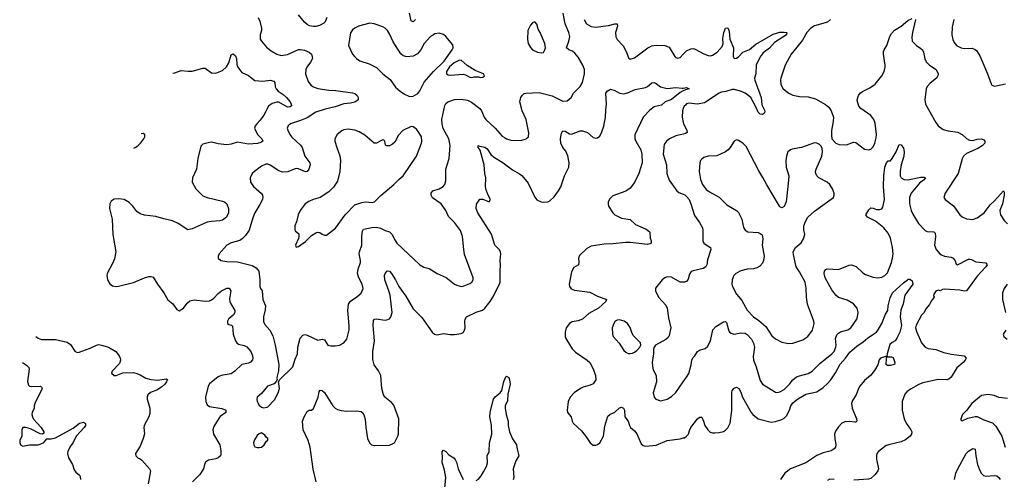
# Model space of a CAD drawing. Header units: inches. Extents: x 2293880 to 2522759, y 823965 to 1006879.
# Tile 46 of 256: x 2293880 to 2302960, y 894573 to 898808. Entities that reach past the tile are written whole.
import ezdxf

# ---------------------------------------------------------------- set-up
doc = ezdxf.new("R2010")
doc.units = ezdxf.units.IN
doc.header["$MEASUREMENT"] = 0
doc.layers.add('C2899', color=7, linetype='Continuous')
doc.layers.add('C3809', color=7, linetype='Continuous')

msp = doc.modelspace()

# ---------------------------------------------------------------- linework, layer by layer
at = {"layer": 'C2899', "color": 5}
for points, elevation in [([(2296079.1, 898830), (2296095.1, 898795.1), (2296110.4, 898730), (2296110.4, 898710), (2296097.6, 898670), (2296098.7, 898630), (2296109.2, 898609.2), (2296156.4, 898556.4), (2296200.7, 898520.7), (2296250, 898490.3), (2296290, 898479.5), (2296350, 898486.3), (2296450, 898532.8), (2296470, 898534.3), (2296507.9, 898527.9), (2296550, 898510.3), (2296570.4, 898490), (2296578.7, 898470), (2296579.5, 898450), (2296563.4, 898416.6), (2296527.2, 898370), (2296518.7, 898350), (2296515.8, 898310), (2296539.9, 898239.9), (2296565.8, 898205.8), (2296590, 898188.7), (2296630, 898174.3), (2296730, 898158.9), (2296795.8, 898155.8), (2296950, 898135.3), (2296970, 898128.4), (2296991.8, 898110), (2297001.3, 898090), (2297001.6, 898070), (2296971.2, 898048.8), (2296930, 898038.7), (2296870, 898032.3), (2296790, 898004.5), (2296696.7, 897983.3), (2296610, 897955.7), (2296530, 897903.9), (2296470, 897879.5), (2296376.3, 897850), (2296354.9, 897830), (2296348.2, 897810), (2296352.4, 897790), (2296372.2, 897750), (2296390, 897724.9), (2296471.3, 897651.3), (2296484.1, 897630), (2296511.2, 897550), (2296555.6, 897490), (2296560.3, 897470), (2296545.3, 897430), (2296531.4, 897408.6), (2296514.7, 897405.3), (2296450, 897432.8), (2296430, 897435.6), (2296410, 897431.8), (2296353.8, 897406.2), (2296304.6, 897404.6), (2296270, 897415.4), (2296190, 897468), (2296170, 897476.3), (2296150, 897476.3), (2296110, 897458.4), (2296044.9, 897410), (2296024.9, 897390), (2296004.9, 897350), (2296007.7, 897310), (2296036.3, 897270), (2296110, 897208), (2296120.3, 897190), (2296123.6, 897170), (2296118.9, 897150), (2296095.8, 897104.2), (2296048.7, 897030), (2296030, 896984), (2295994.9, 896870), (2295961.8, 896818.2), (2295931.5, 896788.5), (2295910, 896775.1), (2295830, 896753.6), (2295790, 896732), (2295720.7, 896650), (2295711, 896630), (2295711.1, 896611.1), (2295734, 896590), (2295790, 896580.5), (2295890, 896575.6), (2296023, 896543), (2296061.3, 896521.3), (2296086.4, 896490), (2296095.8, 896410), (2296094.9, 896350), (2296101.6, 896330), (2296116, 896310), (2296123.9, 896230), (2296146.9, 896170), (2296145.1, 896134.9), (2296127.6, 896070), (2296127.7, 896027.7), (2296139.5, 895999.5), (2296186.5, 895946.5), (2296213.7, 895893.7), (2296234.9, 895810), (2296268.7, 895630), (2296266.9, 895573.1), (2296251.3, 895510), (2296254, 895486), (2296250, 895486), (2296246.8, 895473.2), (2296227.3, 895452.7), (2296164, 895430), (2296110, 895364), (2296070.7, 895329.3), (2296067.7, 895310), (2296070.8, 895290), (2296090, 895256), (2296110, 895238.8), (2296130, 895230.8), (2296162, 895238), (2296170, 895241), (2296230, 895304), (2296265.1, 895370), (2296276.2, 895410), (2296266, 895474), (2296270, 895474), (2296275.3, 895490), (2296398.4, 895610), (2296420.8, 895679.2), (2296443, 895730), (2296446, 895790), (2296467.7, 895872.3), (2296490, 895902.4), (2296510, 895906.7), (2296530, 895902.6), (2296630, 895855.8), (2296670, 895864.2), (2296690, 895857.6), (2296723, 895810), (2296750, 895803.1), (2296790, 895801.6), (2296830, 895810.4), (2296870, 895830.6), (2296895.6, 895864.4), (2296919.8, 895950), (2296919.8, 895990), (2296905.3, 896130), (2296911.6, 896188.4), (2296930, 896214.9), (2296990, 896253.7), (2297030, 896288.4), (2297047.8, 896330), (2297038.9, 896370), (2297007.4, 896430), (2296995.5, 896470), (2297001.4, 896510), (2297022.7, 896570), (2297024.2, 896590), (2297011.8, 896650), (2297013.8, 896670), (2297035.7, 896730), (2297034.8, 896814.8), (2297040.8, 896859.2), (2297050, 896877.4), (2297126.9, 896893.1), (2297170, 896896.3), (2297207.8, 896887.8), (2297250, 896866.5), (2297290, 896852.9), (2297310.9, 896830.9), (2297338.3, 896778.3), (2297359.5, 896750), (2297570, 896548.2), (2297607.5, 896527.5), (2297656, 896516), (2297730, 896470.6), (2297812.3, 896432.3), (2297890.6, 896370.6), (2297910, 896361), (2297950, 896350.7), (2297970, 896354), (2298030, 896378), (2298050, 896390.8), (2298062, 896410), (2298062.9, 896430), (2297983.1, 896643.1), (2297974.5, 896690), (2297963.5, 896810), (2297946.6, 896866.6), (2297890, 896938.4), (2297835.5, 896995.5), (2297809.6, 897050), (2297783.5, 897090), (2297766, 897110), (2297688, 897168), (2297673.3, 897190), (2297673.3, 897210), (2297688.8, 897231.2), (2297750, 897248.8), (2297784.5, 897270), (2297801.6, 897290), (2297810, 897322), (2297809.7, 897430), (2297841.1, 897530), (2297848.8, 897650), (2297836.2, 897710), (2297785.3, 897805.3), (2297775.7, 897850), (2297774, 897890), (2297801.3, 898018.7), (2297810, 898035.3), (2297829.6, 898050), (2297890, 898073.4), (2297950, 898077.3), (2298010, 898066.9), (2298047.3, 898047.3), (2298123.6, 897990), (2298139.7, 897970), (2298164.9, 897910), (2298178.3, 897890), (2298264.2, 897810), (2298330, 897736.3), (2298350, 897721.6), (2298370, 897710.4), (2298410, 897698.4), (2298450, 897694.9), (2298510, 897699.1), (2298549.5, 897710.5), (2298561.5, 897718.5), (2298573.2, 897730), (2298574.5, 897765.5), (2298551.3, 897888.7), (2298513.7, 897970), (2298493.3, 898050), (2298500.9, 898090), (2298512.7, 898110), (2298533.1, 898126.9), (2298548.3, 898131.7), (2298670, 898137.3), (2298790, 898106), (2298890, 898057.6), (2298930, 898060.4), (2298967, 898090), (2298987.6, 898130), (2299050, 898194), (2299070.7, 898229.3), (2299089.8, 898310.2), (2299088, 898350), (2299074.4, 898390), (2299030, 898462.6), (2299000, 898500), (2298977.3, 898517.3), (2298945.1, 898530), (2298923.1, 898550), (2298943.5, 898610), (2298952.1, 898652.1), (2298944.4, 898690), (2298911.8, 898770), (2298891.1, 898870)], 240), ([(2296713.5, 898830), (2296696.3, 898790), (2296683.7, 898776.3), (2296645.3, 898754.7), (2296610, 898745.7), (2296590, 898745.8), (2296552.8, 898752.8), (2296530, 898764.1), (2296505.6, 898785.6), (2296450, 898851.7)], 240), ([(2297530.2, 898810), (2297508, 898790), (2297490, 898797.2), (2297474.4, 898870)], 240), ([(2299084.6, 898810), (2299108.4, 898770), (2299150, 898745.7), (2299190, 898738.6), (2299310, 898755.6), (2299370, 898771.3), (2299388.7, 898768.7), (2299393.8, 898750), (2299376.1, 898690), (2299377.4, 898650), (2299390, 898626), (2299446.4, 898566.4), (2299476.4, 898510), (2299495.9, 898455.9), (2299510, 898444.9), (2299550, 898457.6), (2299671.3, 898550), (2299710, 898566.8), (2299750, 898574.5), (2299829.3, 898569.3), (2299870, 898554.4), (2299920.4, 898470), (2299930, 898461.3), (2299950, 898454), (2299970, 898459.5), (2300000, 898490.1)], 240), ([(2295292.9, 898314.5), (2295310, 898317.8), (2295370, 898339.6), (2295433, 898333), (2295470, 898334.5), (2295570, 898362.8), (2295590, 898362.6), (2295650, 898317.6), (2295690, 898315.8), (2295750, 898341.6), (2295787.2, 898372.8), (2295808.2, 898410), (2295830, 898486), (2295850, 898494.8), (2295870, 898474), (2295879.5, 898450), (2295884, 898396), (2295891.4, 898370), (2295930, 898321.6), (2295990, 898294.4), (2296050, 898246.7), (2296123.2, 898243.2), (2296190, 898251.2), (2296222.9, 898242.9), (2296233.7, 898230), (2296236.5, 898190), (2296244.2, 898170), (2296263.1, 898150), (2296310, 898118.4), (2296340.7, 898090), (2296373.8, 898050), (2296384.2, 898030), (2296385.8, 898014.2), (2296376, 898004), (2296350, 898000.8), (2296270, 898047.1), (2296250, 898049), (2296210, 898037), (2296173.6, 898010), (2296132.4, 897927.5), (2296097.8, 897882.2), (2296066, 897850), (2296051.8, 897830), (2296046.7, 897810), (2296074, 897750), (2296114.4, 897710), (2296122, 897690), (2296103.1, 897676.9), (2296072.2, 897667.8), (2295990, 897661.6), (2295890, 897680.8), (2295830, 897659.8), (2295790, 897656.5), (2295710, 897665.7), (2295650, 897678.4), (2295630, 897677.6), (2295570, 897662), (2295550, 897642), (2295522.7, 897530), (2295512.1, 897430), (2295473.7, 897350), (2295472, 897310), (2295503.1, 897250), (2295570, 897186.5), (2295610, 897169.2), (2295750, 897136.9), (2295770, 897128.4), (2295790.2, 897110.2), (2295804.6, 897070), (2295804.6, 897030), (2295786.7, 896990), (2295750, 896960.4), (2295726.2, 896953.8), (2295650.2, 896949.8), (2295610, 896942.8), (2295470, 896879.7), (2295430, 896872.6), (2295340.7, 896930), (2295290, 896955.6), (2295210, 896972.2), (2295135.8, 896995.8), (2295030, 897006), (2294990, 897018), (2294959.8, 897039.8), (2294922.7, 897090), (2294890, 897124.7), (2294842.7, 897150), (2294790, 897158.7), (2294750, 897153.7), (2294724.2, 897135.8), (2294711.8, 897110), (2294709, 897070), (2294732.9, 896970), (2294739.7, 896830), (2294766.2, 896670), (2294754.9, 896605.1), (2294737.4, 896562.6), (2294688.4, 896470), (2294683.8, 896450), (2294690.6, 896410), (2294712.8, 896372.8), (2294736.3, 896356.3), (2294770, 896350.4), (2294790, 896352.2), (2294930, 896386.7), (2295030, 896429.1), (2295070, 896441.5), (2295090, 896442.6), (2295110, 896436.4), (2295150.3, 896370), (2295210.3, 896290), (2295246.4, 896226.4), (2295293.4, 896190), (2295330, 896138), (2295350, 896126), (2295390, 896150.6), (2295423.9, 896196.1), (2295450, 896216.5), (2295490, 896226.5), (2295590, 896214), (2295630, 896217.6), (2295650, 896226.7), (2295670, 896243.1), (2295710, 896285.3), (2295740.5, 896310), (2295790, 896333.1), (2295812.9, 896332.9), (2295827, 896310), (2295816, 896236), (2295818.3, 896210), (2295826, 896190), (2295865.7, 896130), (2295865.7, 896110), (2295852, 896088), (2295806, 896050), (2295795.8, 896030), (2295796.3, 896010), (2295810, 895999.3), (2295833, 895993), (2295843.1, 895983.1), (2295848.4, 895910), (2295870, 895850.4), (2295882.3, 895830), (2295897.4, 895817.4), (2295950, 895806.9), (2295974.8, 895794.8), (2296011.7, 895751.7), (2296028.2, 895710), (2296030.2, 895690), (2296026.2, 895673.8), (2296007.5, 895652.5), (2295990, 895644.4), (2295928.4, 895630), (2295865.7, 895570), (2295830, 895546.2), (2295738.8, 895530), (2295710, 895516), (2295630, 895452.8), (2295617.8, 895430), (2295594.6, 895330), (2295597.4, 895290), (2295610, 895259.3), (2295630, 895244.7), (2295744.7, 895224.7), (2295780.7, 895210), (2295782, 895190), (2295730, 895152.8), (2295720, 895140), (2295670, 895060.7), (2295660.2, 895030), (2295668.9, 894990), (2295724.9, 894890), (2295734.5, 894834.5), (2295734.5, 894805.5), (2295730.9, 894789.1), (2295710, 894769.8), (2295690, 894762.2), (2295620.7, 894750), (2295594.4, 894730), (2295584.4, 894710), (2295574, 894670), (2295542.4, 894617.6), (2295473.4, 894550)], 220), ([(2296612.8, 894550), (2296587.1, 894667.1), (2296559.8, 894870), (2296539.8, 894930), (2296493.3, 895030), (2296489.7, 895110), (2296504.2, 895150), (2296530, 895196.3), (2296550, 895210.7), (2296570, 895210.7), (2296590, 895224), (2296634, 895330), (2296642.3, 895377.7), (2296650, 895393.4), (2296670, 895390.4), (2296690, 895373.7), (2296768.8, 895248.8), (2296790, 895227.2), (2296810, 895214.9), (2296845.5, 895205.5), (2296890, 895200.9), (2296990, 895205.3), (2297030, 895196.4), (2297044.8, 895184.8), (2297058.4, 895158.4), (2297067.1, 895127.1), (2297071.7, 895050), (2297086.4, 894950), (2297105.5, 894910), (2297124.9, 894890), (2297150, 894883.7), (2297290, 894888.5), (2297337.2, 894910), (2297367.6, 894970), (2297372.8, 894990), (2297375.3, 895130), (2297330, 895255.6), (2297310, 895281.3), (2297249, 895329), (2297235.8, 895350), (2297221, 895410), (2297209.7, 895530), (2297190, 895571.8), (2297148, 895628), (2297135.8, 895675.8), (2297135.5, 895750), (2297152.2, 895850), (2297139.8, 895990), (2297144, 896036), (2297151.7, 896048.3), (2297167.9, 896052.1), (2297250, 896039), (2297275.8, 896044.2), (2297290, 896052.7), (2297302, 896070), (2297314.6, 896110), (2297296, 896270), (2297285.7, 896310), (2297247.1, 896410), (2297245.1, 896450), (2297250, 896470.6), (2297270, 896493), (2297290, 896490.4), (2297310, 896468.4), (2297347.3, 896410), (2297375.9, 896350), (2297441, 896261), (2297510, 896144.4), (2297590, 896064.9), (2297684, 895930), (2297706, 895910), (2297730, 895904.9), (2297790, 895915.5), (2297850, 895907.7), (2297890, 895908), (2297950, 895915.5), (2297970, 895925.5), (2297986.7, 895953.3), (2297989.7, 895970.3), (2297986.4, 896030), (2297988.7, 896050), (2297999.7, 896070), (2298090, 896113.6), (2298148, 896132), (2298170, 896148.9), (2298219.2, 896210), (2298244.2, 896250), (2298305.2, 896370), (2298309.9, 896390), (2298309.8, 896490), (2298315.3, 896550), (2298309.7, 896590.3), (2298318.3, 896650), (2298314.7, 896670), (2298302.4, 896690), (2298263, 896730), (2298230.6, 896830.6), (2298105.6, 897030), (2298088.7, 897070), (2298092.9, 897107.1), (2298124.7, 897155.3), (2298150, 897156), (2298210, 897131.3), (2298221.2, 897150), (2298197.4, 897197.4), (2298181.6, 897241.6), (2298176, 897270), (2298178.3, 897350), (2298169.7, 897390), (2298162.2, 897470), (2298125.8, 897605.8), (2298109.2, 897630), (2298108, 897650), (2298122, 897642), (2298170, 897633.1), (2298190, 897618), (2298226.3, 897566.3), (2298250, 897543.2), (2298337.6, 897490), (2298424.4, 897424.5), (2298490, 897387.6), (2298510, 897371.6), (2298570, 897303.1), (2298630, 897173.4), (2298650, 897148.8), (2298690, 897128.9), (2298710, 897125.7), (2298750, 897130.3), (2298770, 897140.3), (2298810, 897176.5), (2298850, 897230.3), (2298870, 897268.7), (2298905.7, 897370), (2298943.2, 897450), (2298947.5, 897490), (2298934.7, 897554.7), (2298915.5, 897595.5), (2298889.7, 897630), (2298871.3, 897670), (2298868.3, 897711.7), (2298875.9, 897764.1), (2298890, 897782.8), (2298910, 897780.7), (2298950, 897755.5), (2298970, 897752.4), (2299050, 897783.6), (2299070, 897783.9), (2299115.5, 897770), (2299170, 897721.3), (2299190, 897717), (2299210, 897719.5), (2299230, 897736.5), (2299250, 897776.4), (2299266.4, 897826.4), (2299283.5, 897910), (2299284.2, 897975.8), (2299291.1, 898030), (2299285.1, 898130), (2299299, 898150), (2299330, 898166.8), (2299370, 898154.9), (2299411.9, 898131.9), (2299450, 898125.5), (2299484.9, 898135.1), (2299555.3, 898164.7), (2299650, 898182), (2299670, 898192.7), (2299710, 898226), (2299730, 898230.4), (2299750, 898221.6), (2299790.2, 898190.2), (2299850, 898174.3), (2299930, 898182), (2299990, 898176), (2300000, 898178)], 220), ([(2300000, 898151.3), (2299970, 898136.9), (2299890, 898074.2), (2299832.7, 898050), (2299797.8, 898022.2), (2299730, 898004.7), (2299690, 897973.3), (2299630, 897909.3), (2299552.8, 897747.2), (2299554.3, 897710), (2299560.9, 897690), (2299608.9, 897610), (2299616.5, 897570), (2299619.5, 897490), (2299588.6, 897391.4), (2299550, 897309), (2299510, 897257.2), (2299470.3, 897229.7), (2299350, 897184.5), (2299321.2, 897158.8), (2299308.5, 897130), (2299306.4, 897110), (2299310.7, 897090), (2299350.4, 897030), (2299370, 897010.4), (2299430, 896979.5), (2299510, 896965.7), (2299560.4, 896920.4), (2299657, 896877), (2299681.1, 896861.1), (2299690.4, 896850), (2299693.8, 896793.8), (2299703.8, 896770), (2299704, 896750), (2299690, 896741.6), (2299670, 896737.4), (2299510, 896756.1), (2299470, 896756.5), (2299350, 896742), (2299270, 896739.5), (2299150, 896722), (2299110, 896700.4), (2299043.6, 896636.4), (2299032.8, 896610), (2299036.5, 896570), (2299032, 896550), (2298990, 896526), (2298970, 896485.2), (2298946.5, 896370), (2298949.2, 896349.2), (2298967.2, 896327.2), (2298995.6, 896315.6), (2299137.4, 896297.4), (2299210, 896261.3), (2299290.4, 896230), (2299284, 896210), (2299217.8, 896150), (2299130, 896102.3), (2299070, 896049.8), (2299030, 896033.1), (2298974.8, 896025.2), (2298950.2, 896009.8), (2298921.1, 895970), (2298910.3, 895930), (2298910.3, 895890), (2298918, 895870), (2298974.2, 895774.2), (2299004.8, 895744.8), (2299114.4, 895670), (2299137, 895650), (2299169, 895590), (2299190.3, 895530), (2299192.9, 895490), (2299167.3, 895452.7), (2299140.2, 895439.8), (2299076.9, 895423.1), (2299050.4, 895410), (2298993.7, 895370), (2298957.4, 895330), (2298936.9, 895290), (2298930.4, 895210.4), (2298932.4, 895190), (2298966, 895150), (2298974.6, 895110), (2298985.3, 895090), (2299059.7, 895019.7), (2299104.5, 894964.5), (2299140.5, 894910), (2299156.2, 894896.2), (2299170, 894888.2), (2299194, 894886), (2299210, 894892.7), (2299230, 894910.4), (2299264.7, 894970), (2299277.4, 895062.6), (2299304.8, 895155.2), (2299322.7, 895170), (2299368.5, 895191.6), (2299410, 895230.5), (2299430, 895237.3), (2299448, 895228), (2299459.1, 895210), (2299460.5, 895150), (2299492.7, 895110), (2299503.1, 895070), (2299514.4, 895050), (2299550, 895020.9), (2299572.1, 894992.1), (2299610, 894900.3), (2299630, 894884), (2299650, 894877.8), (2299749, 894889), (2299850, 894931.7), (2299970, 894944.9), (2300000, 894953.6)], 220), ([(2300000, 897988.6), (2299993.1, 897970), (2299989.4, 897909.4), (2300000, 897860.2)], 240), ([(2294931.4, 897626), (2294944.9, 897630), (2294970, 897647.4), (2294994, 897670), (2295024.2, 897710), (2295033, 897730), (2295034.8, 897750), (2295018.8, 897758.8), (2295000.3, 897757.3)], 180), ([(2300000, 897753.5), (2299930, 897736.8), (2299874, 897710), (2299845.5, 897690), (2299822.9, 897657.1), (2299814.6, 897570), (2299843.6, 897470), (2299849, 897390), (2299870, 897330.7), (2299938.7, 897230), (2299957.2, 897217.2), (2300000, 897199.5)], 240), ([(2300000, 896389.1), (2299970, 896391.1), (2299890, 896437.2), (2299850, 896439.7), (2299829.2, 896430.8), (2299805.5, 896410), (2299744.5, 896335.5), (2299743, 896310), (2299772.2, 896250), (2299837.3, 896177.3), (2299851.2, 896151.2), (2299862.2, 896062.2), (2299883.6, 895970), (2299870, 895899), (2299860.2, 895879.8), (2299839, 895861), (2299744.9, 895810), (2299730.4, 895790), (2299726.4, 895773.6), (2299726, 895730), (2299714, 895650), (2299714.4, 895614.4), (2299722.4, 895582.4), (2299748.4, 895530), (2299753, 895470), (2299720.7, 895370), (2299730.8, 895330), (2299746.8, 895310), (2299790, 895294.8), (2299850, 895310.7), (2299890, 895336.3), (2299930, 895373.4), (2300000, 895470.9)], 240), ([(2294029.6, 895889.7), (2294050, 895873.7), (2294082.4, 895862.4), (2294210, 895860.7), (2294317.1, 895837.1), (2294350, 895816.4), (2294390, 895753.4), (2294410, 895742), (2294430, 895744.9), (2294530, 895781.2), (2294590, 895810.2), (2294610, 895814), (2294647.5, 895807.5), (2294698.8, 895790), (2294767.3, 895750), (2294797.3, 895710), (2294808.1, 895688.1), (2294810.3, 895669.6), (2294799.9, 895640.1), (2294734, 895570), (2294727.7, 895550), (2294750, 895530.7), (2294770, 895530.6), (2294830, 895553), (2294930, 895555.8), (2294951.7, 895551.7), (2294990, 895534.9), (2295044.3, 895504.3), (2295090, 895492.5), (2295154.3, 895485.7), (2295230, 895499.3), (2295246.8, 895490), (2295237.6, 895482.4), (2295234.3, 895470), (2295218.3, 895450), (2295190, 895423.8), (2295150, 895397.7), (2295087.4, 895372.6), (2295063.1, 895350), (2295056, 895330), (2295056.9, 895310), (2295080.2, 895230), (2295081.1, 895178.9), (2295071.7, 895148.3), (2295027.3, 895070), (2295024, 895050), (2295030.6, 894990.6), (2295019.7, 894950), (2294990, 894878.7), (2294949.3, 894810), (2294950, 894788.5), (2294970, 894770.3), (2294990, 894762.6), (2295006.4, 894750), (2295077, 894670), (2295085.3, 894650), (2295064.2, 894530)], 180), ([(2293905.4, 895649.2), (2293943.9, 895623.9), (2293963.4, 895603.4), (2293967.7, 895587.7), (2293953.5, 895473.5), (2293961.4, 895441.4), (2293970.4, 895430.4), (2293987.1, 895427.1), (2294071.3, 895430), (2294082, 895422), (2294087.7, 895410), (2294020.4, 895270), (2294013, 895250), (2294013, 895227), (2293996.3, 895190), (2293992.7, 895170), (2293997, 895150), (2294008.4, 895128.4), (2294077.1, 895050), (2294102.8, 895010), (2294102, 894998), (2294091, 894989), (2294070, 894993.2), (2293978.5, 895038.5), (2293938, 895050), (2293910, 895049.4), (2293898.7, 895030), (2293898.7, 894970), (2293882.4, 894930), (2293880.2, 894910), (2293887.8, 894890), (2293910, 894879.6), (2293970, 894891.7), (2294050, 894890.3), (2294070, 894895.3), (2294099.3, 894910), (2294130, 894944.7), (2294170, 894944.4), (2294210, 894955.3), (2294374.3, 895045.7), (2294433.2, 895090), (2294470, 895099.3), (2294487.3, 895087.3), (2294487.7, 895070), (2294476.3, 895050), (2294405.4, 894974.6), (2294371.6, 894910), (2294342.3, 894870), (2294324.4, 894830), (2294321.6, 894810), (2294330.4, 894770.4), (2294367.3, 894710), (2294381.6, 894661.6), (2294398, 894638), (2294430.4, 894610.4), (2294437.3, 894597.3), (2294442.4, 894570)], 160), ([(2298090, 894561.7), (2298110, 894574.9), (2298135.1, 894604.9), (2298157.4, 894642.6), (2298183.5, 894690), (2298194.6, 894725.4), (2298191.1, 894790), (2298209.8, 894830), (2298211.6, 894910), (2298233.3, 894990), (2298231.8, 895071.8), (2298215.1, 895150), (2298219.6, 895190), (2298243.1, 895290), (2298249.8, 895310.2), (2298265.7, 895334.3), (2298310, 895370.5), (2298327.2, 895392.8), (2298344.9, 895475.1), (2298363.2, 895516.8), (2298370, 895524.7), (2298390, 895511), (2298398, 895490), (2298403.1, 895450), (2298383.1, 895356.9), (2298377.6, 895297.6), (2298357.4, 895250), (2298356, 895230), (2298366.7, 895170), (2298384.2, 895110), (2298386, 895070), (2298397.4, 895010), (2298424.9, 894945), (2298462.4, 894890), (2298466.5, 894850), (2298482.3, 894790), (2298456.6, 894743.4), (2298431.4, 894670), (2298437.2, 894590), (2298432, 894568)], 180), ([(2297795.4, 894424.6), (2297809.8, 894590), (2297798.1, 894658.1), (2297775.1, 894730), (2297780.5, 894770), (2297775.1, 894824.9), (2297790, 894842.8), (2297810, 894830.6), (2297838, 894798), (2297884.4, 894770), (2297896.1, 894756.1), (2297907.9, 894730), (2297922.2, 894670), (2297970.2, 894570.2)], 180)]:
    msp.add_lwpolyline(points, dxfattribs=dict(at, elevation=elevation))
for points, elevation in [([(2297110, 898776.3), (2297006, 898750), (2296970, 898731.8), (2296950, 898715.1), (2296932.2, 898687.8), (2296912.7, 898570), (2296950, 898491), (2296970, 898464.7), (2296984.7, 898450), (2297018, 898430), (2297101.7, 898401.7), (2297170, 898368.4), (2297230, 898310.5), (2297297.3, 898257.3), (2297346.5, 898186.5), (2297390, 898148.4), (2297430, 898123), (2297470, 898104.9), (2297490, 898099.1), (2297510, 898104), (2297550.9, 898129.1), (2297570, 898154), (2297610, 898234), (2297697.6, 898330), (2297794.2, 898425.8), (2297868.5, 898530), (2297876.9, 898550), (2297875.6, 898575.6), (2297810, 898654), (2297790, 898672.7), (2297750, 898682.7), (2297710, 898677), (2297696, 898670), (2297670, 898652.3), (2297610.6, 898590), (2297579.3, 898530), (2297550, 898495.1), (2297510, 898472.6), (2297450, 898465.7), (2297416.5, 898476.5), (2297394.9, 898494.9), (2297323.7, 898603.7), (2297290, 898679.3), (2297271.5, 898710), (2297250, 898731.6), (2297230, 898741.6), (2297149.7, 898769.7)], 260), ([(2298630, 898788), (2298610, 898778), (2298590, 898758), (2298566.8, 898710), (2298562, 898630), (2298567.9, 898587.9), (2298590, 898551.3), (2298610, 898532), (2298654, 898510), (2298690, 898504), (2298710, 898506), (2298724, 898530), (2298728.4, 898548.4), (2298724, 898590), (2298681.2, 898690), (2298662, 898722), (2298650, 898766)], 260), ([(2297950, 898434), (2297930, 898433.7), (2297888.2, 898411.8), (2297845, 898375), (2297816.5, 898330), (2297816.3, 898310), (2297830, 898300.4), (2297850, 898295.8), (2297970, 898306), (2297990, 898301), (2298030, 898278.8), (2298050, 898276), (2298070, 898282.8), (2298110, 898282.8), (2298130, 898276), (2298150, 898278), (2298168, 898290), (2298158, 898310), (2298080.9, 898340.9), (2298006.3, 898386.3)], 260), ([(2297490, 897825.2), (2297412.7, 897787.3), (2297374.9, 897745.1), (2297339.9, 897680.1), (2297319.5, 897660.5), (2297290, 897647), (2297267, 897647), (2297253.2, 897653.2), (2297249, 897690), (2297239.5, 897699.5), (2297230, 897700.9), (2297210, 897693), (2297170, 897671.8), (2297150, 897672), (2297063, 897743), (2297010, 897774.7), (2296970, 897791.3), (2296910, 897798.4), (2296870, 897794), (2296850, 897783.7), (2296808.8, 897751.2), (2296787.7, 897710), (2296787.7, 897690), (2296803.8, 897630), (2296833.5, 897553.5), (2296839.5, 897510), (2296833.7, 897410), (2296810, 897319), (2296775.3, 897264.7), (2296730, 897223.6), (2296650.2, 897169.8), (2296587.6, 897152.4), (2296546.1, 897133.9), (2296514, 897110), (2296465.5, 897050), (2296447.7, 897010), (2296433.4, 896946.6), (2296416, 896910), (2296416.9, 896876.9), (2296422, 896862), (2296454.4, 896834.4), (2296455.5, 896810), (2296450.5, 896790.5), (2296424.9, 896730), (2296430, 896712), (2296450, 896719.1), (2296515.1, 896764.9), (2296570, 896818.9), (2296610, 896843.8), (2296630, 896850.5), (2296647.5, 896847.5), (2296670, 896830.8), (2296690, 896822.8), (2296710, 896822.8), (2296791.4, 896888.6), (2296881.6, 897010), (2296970, 897103), (2297034.7, 897125.3), (2297070, 897128.5), (2297130, 897123.7), (2297152.7, 897130), (2297212.1, 897187.9), (2297331.8, 897290), (2297380.1, 897339.9), (2297418, 897370), (2297539.5, 897550), (2297584.5, 897670), (2297589.5, 897690), (2297584.5, 897730), (2297562, 897770), (2297538.3, 897798.3), (2297510, 897821.2)], 260), ([(2299410, 896043.5), (2299390, 896040.5), (2299370.6, 896030), (2299358, 896010), (2299344.6, 895970), (2299346, 895910), (2299352.4, 895890), (2299409, 895829), (2299450, 895760.7), (2299470, 895744), (2299490, 895733.4), (2299510, 895733), (2299530, 895735.5), (2299550, 895745.5), (2299570, 895759.1), (2299599.3, 895790), (2299609.3, 895810), (2299606, 895830), (2299537.8, 895897.8), (2299524.5, 895924.5), (2299510, 895972.3), (2299485.6, 896010), (2299456, 896030)], 240), ([(2296110, 895001.2), (2296090, 894993.2), (2296070, 894976), (2296044.5, 894935.5), (2296036.5, 894910), (2296038.4, 894890), (2296050, 894873.4), (2296070, 894864.9), (2296090, 894865.3), (2296110, 894870.4), (2296136, 894890), (2296155.3, 894924.7), (2296167.3, 894932.7), (2296168, 894950), (2296157.2, 894957.2), (2296140.2, 894980.2)], 240)]:
    msp.add_lwpolyline(points, close=True, dxfattribs=dict(at, elevation=elevation))
at = {"layer": 'C3809', "color": 5}
for points, elevation in [([(2301358, 898810), (2301330, 898785.4), (2301210, 898752.4), (2301176.4, 898730), (2301140.3, 898690), (2301099.1, 898620.9), (2300995.5, 898490), (2300940.3, 898390), (2300900.3, 898270), (2300895.8, 898250), (2300898.4, 898210), (2300920.5, 898170), (2300973.4, 898130), (2301010, 898114.3), (2301070, 898101.7), (2301150, 898098.9), (2301218.7, 898078.7), (2301310, 898028.2), (2301341.8, 898001.8), (2301363.7, 897970), (2301385.7, 897910), (2301382.6, 897870), (2301366.4, 897786.4), (2301365.5, 897745.5), (2301370.5, 897710.5), (2301406.8, 897670), (2301438, 897658), (2301503.9, 897656.1), (2301570, 897678.7), (2301590, 897675.8), (2301670, 897614.4), (2301710, 897608.4), (2301730, 897615.5), (2301750, 897637.3), (2301766, 897670), (2301779.3, 897720.7), (2301782.4, 897750), (2301770, 897854), (2301756.9, 897890), (2301730, 897924.2), (2301636, 897990), (2301619.3, 898010), (2301604.7, 898064.7), (2301608.5, 898091.6), (2301615.6, 898110), (2301632, 898132), (2301652.8, 898147.2), (2301721, 898179), (2301770, 898213), (2301831.3, 898290), (2301851.2, 898330), (2301860.5, 898370), (2301861.1, 898390), (2301845.1, 898490), (2301846.4, 898513.6), (2301851.3, 898530), (2301875.8, 898570), (2301905.2, 898654.8), (2301918.8, 898681.2), (2301947.2, 898712.8), (2302010, 898748), (2302070, 898800.4), (2302110, 898820.7)], 260), ([(2300000, 898490.1), (2300030, 898520.8), (2300070, 898540.2), (2300090, 898541.6), (2300110, 898536.9), (2300190, 898493.2), (2300230, 898476.9), (2300250, 898475.6), (2300270, 898481.8), (2300312.1, 898510), (2300358.5, 898561.5), (2300366.8, 898590), (2300365.6, 898634.4), (2300372.6, 898690), (2300390, 898730.5), (2300410, 898734.8), (2300422, 898702), (2300428.1, 898628.1), (2300461.3, 898550), (2300460.4, 898470), (2300470, 898450.8), (2300490, 898453), (2300513, 898470), (2300549.7, 898510.3), (2300610, 898534.3), (2300670, 898582.8), (2300830, 898673.8), (2300890, 898694), (2300930, 898694.6), (2300954.8, 898690), (2300950.4, 898670), (2300841.6, 898598.4), (2300793.3, 898546.7), (2300736.7, 898503.3), (2300710, 898465.6), (2300670.3, 898390), (2300667.4, 898310), (2300656.9, 898270), (2300659.6, 898250), (2300717.1, 898090), (2300724.9, 898025), (2300750.4, 897970), (2300748.4, 897951.6), (2300739.9, 897940.1), (2300730, 897934.5), (2300710, 897938), (2300690, 897956.2), (2300674.5, 897994.5), (2300622.5, 898090), (2300570, 898131.8), (2300527.3, 898150), (2300470, 898166.3), (2300450, 898165.3), (2300392.8, 898147.1), (2300350, 898139.4), (2300329.3, 898130), (2300196.8, 898043.2), (2300130, 898029), (2300050, 898039.5), (2300030, 898031.5), (2300018.6, 898021.4), (2300007.9, 898010), (2300000, 897988.6)], 240), ([(2302141, 898810), (2302112.3, 898690), (2302107.2, 898647.2), (2302110.4, 898610), (2302149.2, 898569.2), (2302190, 898544.4), (2302204.4, 898530), (2302214.9, 898510), (2302227.2, 898447.2), (2302240.2, 898420.3), (2302270, 898390.4), (2302330.8, 898350), (2302350.7, 898310), (2302348.2, 898290), (2302334.9, 898270), (2302275.8, 898224.2), (2302248.2, 898191.8), (2302240.2, 898170), (2302227.7, 898070), (2302234, 898030), (2302330, 897860.7), (2302350.3, 897830.3), (2302397.4, 897797.4), (2302443.4, 897783.4), (2302532.6, 897772.6), (2302570, 897750.3), (2302612.1, 897712.1), (2302638.4, 897698.4), (2302670, 897694), (2302710, 897707.4), (2302750, 897710.3), (2302770, 897702), (2302782, 897690), (2302780.5, 897670), (2302754.8, 897645.2), (2302717.1, 897622.9), (2302610, 897574.2), (2302582.4, 897550), (2302572.4, 897527.6), (2302533.7, 897390), (2302415.5, 897210), (2302403, 897170), (2302414, 897150), (2302492.2, 897092.2), (2302550, 897010.5), (2302570.3, 896990.3), (2302611.8, 896971.8), (2302670, 896967.6), (2302710, 896982.6), (2302773.6, 897030), (2302830, 897101.6), (2302870, 897138.4), (2302952, 897230), (2302959.9, 897219.9), (2302958.4, 897190), (2302942.2, 897110), (2302919.6, 897050), (2302926.4, 897010), (2302958.3, 896958.3), (2302988.5, 896928.5)], 260), ([(2302495.8, 898810), (2302479, 898741), (2302475.3, 898670), (2302484.9, 898624.9), (2302496.7, 898596.7), (2302520.7, 898570), (2302561, 898550), (2302590, 898544.2), (2302664.8, 898544.8), (2302690, 898534.9), (2302703.4, 898523.4), (2302734.3, 898474.3), (2302752.9, 898432.9), (2302806, 898310), (2302838, 898218), (2302846.4, 898206.4), (2302870, 898196.3), (2302970, 898218)], 280), ([(2300000, 898178), (2300030, 898184), (2300054, 898170), (2300019.3, 898160.7), (2300000, 898151.3)], 220), ([(2300000, 897860.2), (2300002.2, 897850), (2300031.6, 897790), (2300035.8, 897770), (2300021.4, 897758.6), (2300000, 897753.5)], 240), ([(2300000, 895470.9), (2300030, 895512.7), (2300050, 895547.7), (2300072, 895628), (2300078.3, 895670), (2300087.3, 895692.7), (2300106, 895710), (2300130, 895750.8), (2300150, 895762), (2300202, 895778), (2300223.8, 895796.2), (2300249.7, 895850), (2300273, 895950), (2300298.4, 895981.6), (2300370, 896025.5), (2300390, 896027.3), (2300398, 896018), (2300417.3, 895950), (2300427.4, 895930), (2300440, 895920), (2300470, 895911.3), (2300530, 895923.2), (2300570, 895919), (2300590, 895907.4), (2300630, 895863.7), (2300648.6, 895828.6), (2300656.8, 895790), (2300645.5, 895705.5), (2300646.9, 895670), (2300671.4, 895610), (2300710, 895482.8), (2300730.7, 895450), (2300850, 895377.1), (2300870, 895374.4), (2300890, 895379.5), (2300930, 895401.5), (2300978, 895450), (2301008.9, 895491.1), (2301043.9, 895516.1), (2301070, 895527.8), (2301150, 895549.1), (2301189.6, 895570), (2301259, 895641), (2301370, 895730.3), (2301390, 895752.2), (2301407.6, 895790), (2301409.8, 895810), (2301404.1, 895870), (2301415.8, 895904.2), (2301430, 895920.3), (2301450, 895932.4), (2301516, 895950), (2301545.6, 895970), (2301599.7, 896050), (2301607.8, 896070), (2301611.8, 896110), (2301602.9, 896150), (2301570, 896189.5), (2301510, 896224.2), (2301430, 896249.6), (2301405.6, 896270), (2301370, 896318), (2301308.5, 896430), (2301299.7, 896470), (2301302, 896490), (2301313.4, 896506.6), (2301326.3, 896513.7), (2301430, 896506.5), (2301530, 896546.3), (2301550, 896548.9), (2301594.8, 896534.8), (2301655.2, 896475.2), (2301679.1, 896459.1), (2301750, 896436.9), (2301790, 896430.2), (2301830, 896434.4), (2301859.7, 896450), (2301883.6, 896476.4), (2301918.8, 896570), (2301929.8, 896610), (2301934.4, 896650), (2301930, 896708.7), (2301910, 896795.6), (2301890, 896839.7), (2301848.4, 896890), (2301772.7, 896952.7), (2301697.2, 896990), (2301682.7, 897010), (2301710, 897054.8), (2301730, 897074.8), (2301750, 897073), (2301780.7, 897060.7), (2301810, 897058.5), (2301830, 897065.3), (2301840.4, 897079.6), (2301855.6, 897150), (2301845, 897270), (2301847.8, 897370), (2301857, 897450), (2301872.6, 897490), (2301890, 897506.3), (2301910, 897506.5), (2301927, 897530), (2301962, 897590), (2301990, 897658), (2302010, 897656), (2302030, 897626), (2302036.9, 897590), (2302032.4, 897550), (2302009, 897470), (2301998.3, 897410), (2301999.5, 897370), (2302010, 897350.7), (2302036.5, 897336.5), (2302070, 897333.1), (2302190, 897358.3), (2302218, 897358), (2302232.7, 897350), (2302216.4, 897330), (2302177.2, 897302.8), (2302102.4, 897210), (2302086, 897170), (2302086.2, 897110), (2302101.6, 897050), (2302116.5, 897016.5), (2302170.2, 896930), (2302230, 896866), (2302250, 896855.3), (2302310, 896853.7), (2302322.3, 896842.3), (2302326.7, 896810), (2302314.9, 896730), (2302330.4, 896690.4), (2302366.8, 896650), (2302380.9, 896640.9), (2302410, 896628.2), (2302470, 896619.3), (2302490, 896610.4), (2302506.6, 896586.6), (2302515.9, 896555.9), (2302528.3, 896548.3), (2302630, 896602), (2302643, 896603), (2302659, 896599), (2302696.4, 896576.4), (2302788.2, 896568.2), (2302802, 896550), (2302790.4, 896530), (2302710, 896445.1), (2302610, 896309.7), (2302590, 896307.1), (2302550, 896314.4), (2302410, 896325.3), (2302390, 896321.7), (2302370, 896311.1), (2302350, 896315.3), (2302330, 896306.4), (2302310, 896278.4), (2302307.6, 896267.6), (2302314.2, 896250), (2302284.2, 896215.8), (2302270, 896182.4), (2302236.7, 896143.3), (2302220.2, 896110), (2302195.7, 896084.3), (2302146.1, 895993.9), (2302142.3, 895970), (2302152.8, 895930), (2302196, 895830), (2302231.1, 895791.1), (2302257.6, 895777.6), (2302330, 895768.3), (2302401.7, 895741.7), (2302470, 895725.2), (2302590, 895710.4), (2302607.3, 895690), (2302598, 895670), (2302579.5, 895650), (2302520.9, 895599.1), (2302470, 895513.6), (2302450, 895496.9), (2302430, 895489.6), (2302350, 895491.5), (2302210, 895462), (2302172.3, 895447.7), (2302094.9, 895405.1), (2302060.5, 895379.5), (2302041.4, 895358.6), (2302019.1, 895290), (2302018, 895210), (2302035.8, 895130), (2302055.8, 895090), (2302099.5, 895030), (2302106.4, 895010), (2302105.5, 894990), (2302090.5, 894970), (2302050, 894937.6), (2302010, 894917.4), (2301904.8, 894895.2), (2301870, 894883.6), (2301798.8, 894830), (2301784.9, 894810), (2301780.5, 894790), (2301782.4, 894757.6), (2301800.3, 894670), (2301795.3, 894650), (2301770, 894616.2), (2301730, 894580.5), (2301706.6, 894573.4), (2301573.7, 894566.3)], 240), ([(2300000, 897199.5), (2300013.8, 897193.8), (2300030, 897180.3), (2300053.2, 897150), (2300070, 897113), (2300104.3, 897004.3), (2300150, 896940.5), (2300175.8, 896890), (2300181.3, 896870), (2300180.3, 896770), (2300190.3, 896750.3), (2300200.7, 896740.7), (2300250.6, 896710), (2300254.4, 896690), (2300224.5, 896595.5), (2300216.5, 896550), (2300207.6, 896532.4), (2300183.2, 896516.8), (2300090, 896495.3), (2300073.1, 896486.9), (2300057.2, 896462.8), (2300044.2, 896415.8), (2300030, 896396.2), (2300010, 896388.4), (2300000, 896389.1)], 240), ([(2300000, 894953.6), (2300010, 894956.5), (2300030.7, 894969.3), (2300048, 894990), (2300056.4, 895023.6), (2300069.6, 895050), (2300130, 895131), (2300150, 895146), (2300170, 895144.7), (2300186.8, 895110), (2300197.1, 895070), (2300224.9, 895030), (2300248.4, 895008.4), (2300270, 895001.7), (2300290, 895001.7), (2300330, 895004.9), (2300370, 895014.6), (2300390, 895026), (2300410, 895047), (2300431.1, 895088.9), (2300448.4, 895208.4), (2300446, 895374), (2300450, 895390.8), (2300470, 895411.3), (2300490, 895421), (2300510.5, 895410), (2300530, 895376), (2300547, 895330), (2300624.4, 895190), (2300641.6, 895170), (2300690, 895130.4), (2300810, 895101), (2300850, 895105.5), (2300910, 895124.8), (2300930, 895136.6), (2300950, 895158.6), (2300978.7, 895210), (2300990.9, 895250), (2301010, 895277.8), (2301052.6, 895310), (2301130, 895356.9), (2301230, 895378.3), (2301290, 895419.7), (2301330, 895455.2), (2301360.2, 895490), (2301404.6, 895555.4), (2301445.8, 895634.2), (2301495, 895690), (2301535.2, 895744.8), (2301600.6, 895799.4), (2301659.8, 895840.2), (2301702, 895878), (2301780.9, 895930), (2301797.4, 895950), (2301832, 896010), (2301865.6, 896094.4), (2301885.1, 896130), (2301888.2, 896170), (2301906.1, 896246.1), (2301928.9, 896290), (2302030, 896382.3), (2302066.6, 896410), (2302070, 896418), (2302090, 896418), (2302110, 896401), (2302117.3, 896370), (2302042, 896270), (2302027.2, 896190), (2302007.2, 896132.8), (2302000.1, 896070), (2302010.9, 895990), (2301997.9, 895930), (2301970, 895873.7), (2301952.7, 895850), (2301924.9, 895835.1), (2301905.6, 895814.4), (2301878.9, 895730), (2301876.3, 895710), (2301881.7, 895701.7), (2301921.1, 895701.1), (2301935.3, 895695.3), (2301950.6, 895650), (2301946.8, 895630), (2301910, 895620.4), (2301882.7, 895622.7), (2301869.6, 895630), (2301872.6, 895687.4), (2301876.5, 895696.5), (2301863.2, 895703.2), (2301818.2, 895690), (2301806.2, 895673.8), (2301792.4, 895627.6), (2301764.2, 895575.8), (2301727.2, 895530), (2301670, 895483.1), (2301628.3, 895431.7), (2301615.5, 895410), (2301592.9, 895350), (2301560.9, 895299.1), (2301551.4, 895270), (2301557.3, 895230), (2301597.4, 895130), (2301599.3, 895110), (2301590, 895099.5), (2301582, 895098), (2301530, 895105), (2301490, 895103.8), (2301461.1, 895090), (2301430, 895055.4), (2301403.6, 895016.4), (2301395, 894990), (2301395.9, 894950), (2301405.3, 894890), (2301403, 894870), (2301390, 894852.7), (2301363.4, 894836.6), (2301290, 894817.8), (2301230, 894793.1), (2301130, 894726), (2300988.7, 894670), (2300936, 894630), (2300897.2, 894570)], 220), ([(2302986, 896370), (2302958, 896330), (2302943, 896290), (2302942.4, 896230), (2302970.3, 896110.4)], 260), ([(2302972.7, 895947.3), (2302951, 895910), (2302956, 895890), (2302985.7, 895865.7)], 260), ([(2302990, 895319), (2302910, 895326.6), (2302866.2, 895346.2), (2302810, 895353.6), (2302750, 895346), (2302661.1, 895270), (2302610, 895206), (2302574.8, 895170), (2302558, 895130), (2302558, 895118), (2302570, 895112), (2302622.7, 895137.3), (2302691.9, 895151.9), (2302710, 895150.4), (2302770, 895121.8), (2302852.7, 895092.7), (2302881.8, 895061.8), (2302937, 894970), (2302968.5, 894868.5)], 260), ([(2302501, 894570), (2302512, 894628), (2302530.5, 894669.5), (2302608.7, 894810), (2302630, 894833.1), (2302670, 894858), (2302690.3, 894850), (2302697.2, 894790), (2302714.3, 894710), (2302730, 894660.4), (2302750, 894625.3), (2302768.6, 894608.6), (2302790, 894601.8), (2302868.3, 894608.3), (2302890, 894604.2), (2302910, 894590.3), (2302922, 894570)], 240), ([(2301390, 894571.6), (2301350, 894573.6), (2301330, 894562)], 240)]:
    msp.add_lwpolyline(points, dxfattribs=dict(at, elevation=elevation))
at = {"layer": 'C3809', "color": 5, "elevation": 260}
msp.add_lwpolyline([(2300490, 897701.2), (2300470, 897689), (2300433, 897630), (2300412.4, 897607.6), (2300389.1, 897590.9), (2300310, 897554.3), (2300228.9, 897551.1), (2300190, 897537.6), (2300170, 897523.7), (2300159.3, 897510), (2300152.7, 897490), (2300144.9, 897410), (2300157.2, 897337.2), (2300177.6, 897290), (2300210, 897243.8), (2300241.6, 897221.6), (2300330, 897174.4), (2300402, 897102), (2300491.2, 897051.2), (2300510, 897033), (2300539.5, 896970), (2300553.8, 896893.8), (2300570, 896867.7), (2300594.9, 896854.9), (2300690, 896846.7), (2300710, 896839.3), (2300726.6, 896826.6), (2300734.4, 896790), (2300728.5, 896730), (2300744.4, 896630), (2300740.5, 896590), (2300730, 896564), (2300704.4, 896535.6), (2300678.7, 896521.3), (2300647.5, 896512.5), (2300590, 896508.2), (2300530, 896494.7), (2300482.8, 896470), (2300464.9, 896450), (2300450.4, 896410), (2300448.4, 896370), (2300454, 896350), (2300490, 896279.3), (2300539.8, 896219.8), (2300590, 896132.4), (2300647.2, 896070), (2300697.5, 896037.5), (2300762.3, 895982.3), (2300815.8, 895895.8), (2300850, 895866.4), (2300910, 895836.4), (2300970, 895823.8), (2301010, 895828), (2301102, 895858), (2301149.6, 895890.4), (2301190, 895946.8), (2301207.3, 896010), (2301205.1, 896030), (2301145.8, 896185.8), (2301136.4, 896250), (2301134.3, 896334.3), (2301123.1, 896390), (2301070, 896485.6), (2301039.8, 896530), (2301014.9, 896645.1), (2301014.3, 896670), (2301033.6, 896710), (2301086.5, 896753.5), (2301109.5, 896790), (2301119.5, 896830), (2301111.5, 896871.5), (2301112.8, 896910), (2301126.9, 896950), (2301149.7, 896990), (2301210, 897044.2), (2301385.2, 897170), (2301392.3, 897190), (2301391.8, 897210), (2301377, 897250), (2301350, 897289.2), (2301325.2, 897310), (2301250, 897351.8), (2301229.8, 897369.7), (2301220.7, 897390), (2301218.7, 897410), (2301224.7, 897430), (2301278.3, 897550), (2301284.2, 897590), (2301280.1, 897620.1), (2301270, 897644), (2301257.2, 897657.2), (2301231.5, 897671.5), (2301210, 897674), (2301090, 897629.7), (2301003.5, 897616.5), (2300988, 897610), (2300965.3, 897590), (2300950.3, 897550), (2300944.9, 897510), (2300948.9, 897450), (2300971.6, 897370), (2300971.5, 897328.5), (2300948.9, 897131.1), (2300930, 897086), (2300910, 897076), (2300890, 897083.7), (2300885.6, 897090), (2300770, 897285.6), (2300734.4, 897354.4), (2300695.3, 897415.3), (2300580.6, 897640.6), (2300550, 897671.8), (2300510, 897696)], close=True, dxfattribs=at)

doc.saveas('drawing.dxf')
